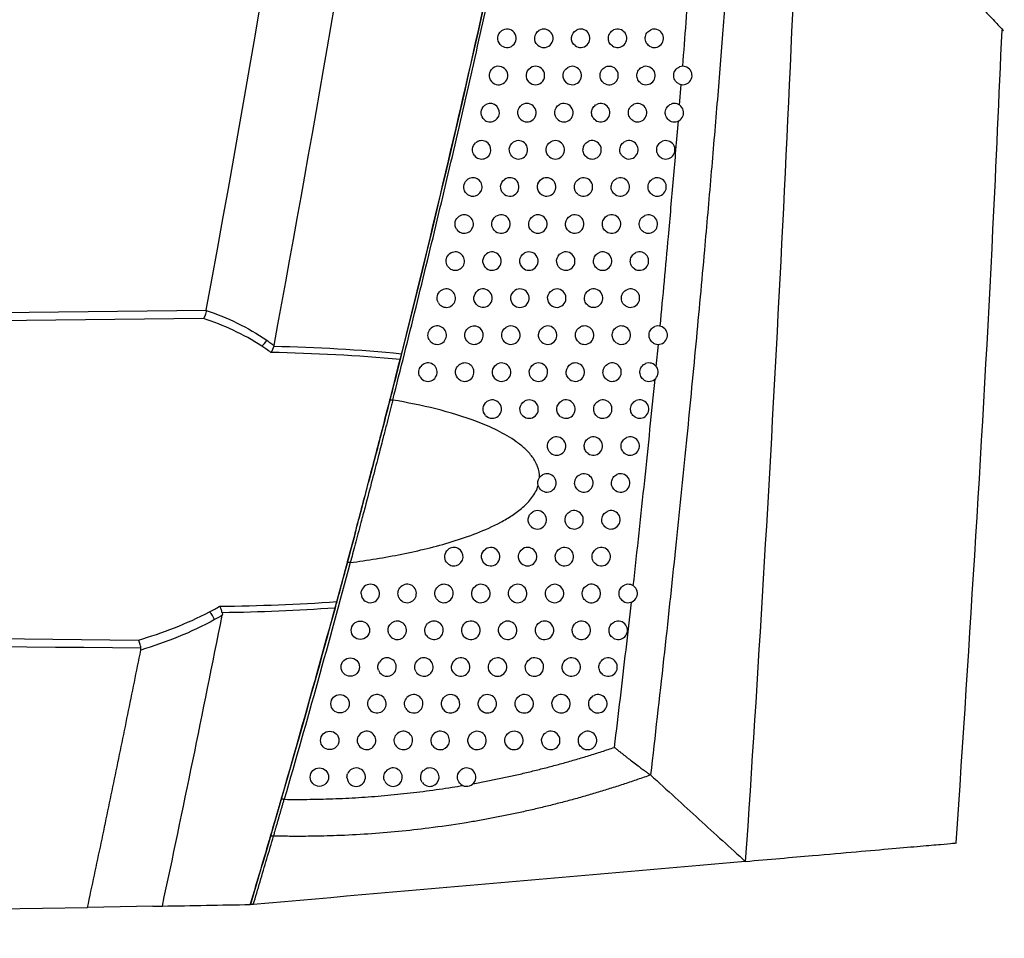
# Model space of a CAD drawing. Header units: millimetres. Extents: x -117 to 444, y -157 to 472.
# Tile 49 of 160: x 101 to 128, y 83 to 108. Entities that reach past the tile are written whole.
import ezdxf

# ---------------------------------------------------------------- set-up
doc = ezdxf.new("R2010")
doc.units = ezdxf.units.MM

msp = doc.modelspace()

# ---------------------------------------------------------------- linework, layer by layer
at = {"color": 7, "linetype": 'Continuous', "lineweight": 25}
for p, q in [((118.866, 105.755), (118.911, 106.313)), ((118.231, 98.66), (118.29, 99.261)), ((110.997, 97.77), (110.992, 97.75)), ((111.078, 97.75), (110.992, 97.75)), ((110.792, 96.942), (110.79, 96.935)), ((109.923, 93.338), (109.837, 93.338)), ((108.131, 86.912), (108.044, 86.912)), ((107.758, 85.928), (107.754, 85.915)), ((107.841, 85.915), (107.754, 85.915)), ((54.679, 83.14), (102.793, 83.979)), ((104.568, 84.01), (102.793, 83.979)), ((104.568, 84.01), (104.824, 84.015)), ((107.209, 84.07), (107.209, 84.058)), ((107.292, 84.058), (107.209, 84.058))]:
    msp.add_line(p, q, dxfattribs=at)
for centre in [(110.198, 91.5), (109.924, 90.503), (109.647, 89.506), (109.368, 88.51), (109.085, 87.514)]:
    msp.add_circle(centre, 0.25, dxfattribs=at)
for centre, radius, start, end in [((114.179, 107.569), 0.25, 221.8868, 127.2399), ((115.179, 107.569), 0.25, 228.059, 121.7096), ((116.179, 107.569), 0.25, 232.7028, 117.7257), ((117.179, 107.569), 0.25, 236.3842, 114.7179), ((118.179, 107.569), 0.25, 239.4096, 112.377), ((113.952, 106.559), 0.25, 220.5887, 128.3704), ((114.952, 106.559), 0.25, 227.0439, 122.5474), ((115.952, 106.559), 0.25, 231.8606, 118.383), ((116.952, 106.559), 0.25, 235.6593, 115.2519), ((117.952, 106.559), 0.25, 238.7696, 112.821), ((118.952, 106.559), 0.25, 241.3882, 110.8919), ((113.723, 105.55), 0.25, 219.2199, 129.5732), ((114.723, 105.55), 0.25, 225.9854, 123.4295), ((115.723, 105.55), 0.25, 230.9881, 119.0712), ((116.723, 105.55), 0.25, 234.9115, 115.8091), ((117.723, 105.55), 0.25, 238.1115, 113.2833), ((118.723, 105.55), 0.25, 240.7976, 111.2821), ((113.49, 104.542), 0.25, 217.7725, 130.8563), ((114.49, 104.542), 0.25, 224.8802, 124.3596), ((115.49, 104.542), 0.25, 230.0834, 119.7924), ((116.49, 104.542), 0.25, 234.1396, 116.3907), ((117.49, 104.542), 0.25, 237.4343, 113.7647), ((118.49, 104.542), 0.25, 240.1914, 111.6878), ((113.255, 103.534), 0.25, 216.2371, 132.2295), ((114.255, 103.534), 0.25, 223.7242, 125.3417), ((115.255, 103.534), 0.25, 229.1442, 120.5489), ((116.255, 103.534), 0.25, 233.3422, 116.9983), ((117.255, 103.534), 0.25, 236.7371, 114.2662), ((118.255, 103.534), 0.25, 239.5689, 112.1098), ((113.017, 102.528), 0.25, 214.6022, 133.7043), ((114.017, 102.528), 0.25, 222.5127, 126.3808), ((115.017, 102.528), 0.25, 228.1682, 121.3431), ((116.017, 102.528), 0.25, 232.5179, 117.6334), ((117.017, 102.528), 0.25, 236.019, 114.789), ((118.017, 102.528), 0.25, 238.9294, 112.5488), ((112.775, 101.521), 0.25, 212.8535, 135.2953), ((113.775, 101.521), 0.25, 221.2406, 127.4821), ((114.775, 101.521), 0.25, 227.1527, 122.1779), ((115.775, 101.521), 0.25, 231.6649, 118.2978), ((116.775, 101.521), 0.25, 235.2789, 115.3343), ((117.775, 101.521), 0.25, 238.2722, 113.0057), ((112.531, 100.516), 0.25, 210.973, 137.0207), ((113.531, 100.516), 0.25, 219.9017, 128.6519), ((114.531, 100.516), 0.25, 226.0945, 123.0566), ((115.531, 100.516), 0.25, 230.7816, 118.9934), ((116.531, 100.516), 0.25, 234.5155, 115.9032), ((117.531, 100.516), 0.25, 237.5964, 113.4814), ((112.284, 99.511), 0.25, 208.9375, 138.9039), ((113.284, 99.511), 0.25, 218.4887, 129.8977), ((114.284, 99.511), 0.25, 224.9903, 123.9825), ((115.284, 99.511), 0.25, 229.8658, 119.7223), ((116.284, 99.511), 0.25, 233.7276, 116.4971), ((117.284, 99.511), 0.25, 236.9011, 113.9768), ((118.284, 99.511), 0.25, 239.5806, 111.9639), ((107.273, 99.567), 0.428, 305.0546, 333.351), ((112.033, 98.507), 0.25, 206.716, 140.9762), ((113.033, 98.507), 0.25, 216.9931, 131.2283), ((114.033, 98.507), 0.25, 223.8362, 124.9599), ((115.033, 98.507), 0.25, 228.9154, 120.4867), ((116.033, 98.507), 0.25, 232.9137, 117.1176), ((117.033, 98.507), 0.25, 236.1853, 114.4931), ((118.033, 98.507), 0.25, 238.9387, 112.401), ((113.78, 97.504), 0.25, 222.6276, 125.9933), ((114.78, 97.504), 0.25, 227.928, 121.2893), ((115.78, 97.504), 0.25, 232.0724, 117.7664), ((116.78, 97.504), 0.25, 235.448, 115.0313), ((117.78, 97.504), 0.25, 238.2794, 112.8558), ((115.524, 96.501), 0.25, 231.202, 118.4451), ((116.524, 96.501), 0.25, 234.6881, 115.5927), ((117.524, 96.501), 0.25, 237.6017, 113.3292), ((115.265, 95.5), 0.25, 230.3006, 119.1559), ((116.265, 95.5), 0.25, 233.9045, 116.1788), ((117.265, 95.5), 0.25, 236.905, 113.8224), ((115.002, 94.499), 0.25, 229.3664, 119.9012), ((116.002, 94.499), 0.25, 233.0958, 116.7913), ((117.002, 94.499), 0.25, 236.1883, 114.3366), ((112.737, 93.499), 0.25, 217.1333, 130.8078), ((113.737, 93.499), 0.25, 223.5484, 124.9453), ((114.737, 93.499), 0.25, 228.3969, 120.6833), ((115.737, 93.499), 0.25, 232.2605, 117.4316), ((116.737, 93.499), 0.25, 235.4507, 114.8729), ((110.469, 92.499), 0.25, 183.1132, 163.7674), ((111.469, 92.499), 0.25, 205.4807, 141.8089), ((112.469, 92.499), 0.25, 215.5555, 132.2221), ((113.469, 92.499), 0.25, 222.3271, 125.9906), ((114.469, 92.499), 0.25, 227.3895, 121.505), ((115.469, 92.499), 0.25, 231.397, 118.1015), ((116.469, 92.499), 0.25, 234.6909, 115.4326), ((117.469, 92.499), 0.25, 237.4731, 113.2921), ((105.781, 91.643), 0.48, 17.8262, 48.0929), ((111.198, 91.5), 0.25, 202.8945, 144.2523), ((112.198, 91.5), 0.25, 213.8745, 133.7426), ((113.198, 91.5), 0.25, 221.0457, 127.0984), ((114.198, 91.5), 0.25, 226.3413, 122.3694), ((115.198, 91.5), 0.25, 230.5034, 118.8031), ((116.198, 91.5), 0.25, 233.9076, 116.0169), ((117.198, 91.5), 0.25, 236.7727, 113.7877), ((110.924, 90.503), 0.25, 199.9743, 147.034), ((111.924, 90.503), 0.25, 212.0748, 135.3849), ((112.924, 90.503), 0.25, 219.698, 128.2749), ((113.924, 90.503), 0.25, 225.249, 123.2797), ((114.924, 90.503), 0.25, 229.5776, 119.5383), ((115.924, 90.503), 0.25, 233.0995, 116.6274), ((116.924, 90.503), 0.25, 236.0523, 114.3045), ((110.647, 89.506), 0.25, 196.5906, 150.2838), ((111.647, 89.506), 0.25, 210.137, 137.1687), ((112.647, 89.506), 0.25, 218.2766, 129.5275), ((113.647, 89.506), 0.25, 224.1089, 124.2399), ((114.647, 89.506), 0.25, 228.6174, 120.3096), ((115.647, 89.506), 0.25, 232.265, 117.2656), ((116.647, 89.506), 0.25, 235.3108, 114.8434), ((110.368, 88.51), 0.25, 192.4955, 154.25), ((111.368, 88.51), 0.25, 208.0357, 139.1197), ((112.368, 88.51), 0.25, 216.773, 130.8652), ((113.368, 88.51), 0.25, 222.9167, 125.2542), ((114.368, 88.51), 0.25, 227.6203, 121.1195), ((115.368, 88.51), 0.25, 231.4025, 117.9331), ((116.368, 88.51), 0.25, 234.5471, 115.4057), ((110.085, 87.514), 0.25, 187.0641, 159.5579), ((111.085, 87.514), 0.25, 205.7365, 141.2724), ((112.085, 87.514), 0.25, 215.1769, 132.2983), ((113.085, 87.514), 0.25, 221.6676, 126.3278)]:
    msp.add_arc(centre, radius, start, end, dxfattribs=at)
for points in [[(106.016, 100.19), (109.265, 117.798), (111.723, 135.552), (113.38, 153.381)], [(107.855, 99.23), (108.994, 105.361), (110.038, 111.509), (110.987, 117.671)], [(115.225, 116.457), (114.071, 110.61), (112.769, 104.793), (111.317, 99.007)], [(54.679, 99.6), (71.791, 99.811), (88.903, 100.006), (106.016, 100.19)], [(106.016, 100.19), (106.015, 100.188), (106.015, 100.186), (106.015, 100.184)], [(105.938, 99.966), (88.851, 99.778), (71.765, 99.58), (54.679, 99.365)], [(107.519, 99.216), (107.023, 99.541), (106.489, 99.783), (105.938, 99.966)], [(107.851, 99.212), (107.83, 99.147), (107.801, 99.085), (107.771, 99.041)], [(107.855, 99.23), (107.854, 99.224), (107.853, 99.218), (107.851, 99.212)], [(107.851, 99.212), (109.011, 99.185), (110.168, 99.123), (111.317, 99.007)], [(111.277, 98.849), (110.115, 98.96), (108.944, 99.017), (107.771, 99.041)], [(111.317, 99.007), (111.303, 98.949), (111.288, 98.893), (111.277, 98.849)], [(115.063, 95.647), (115.084, 95.676), (115.111, 95.7), (115.143, 95.718)], [(115.026, 95.426), (115.003, 95.5), (115.017, 95.584), (115.063, 95.647)], [(115.105, 95.307), (115.068, 95.338), (115.04, 95.379), (115.026, 95.426)], [(109.837, 93.338), (109.262, 91.198), (108.666, 89.064), (108.051, 86.935)], [(109.923, 93.338), (109.347, 91.191), (108.749, 89.049), (108.131, 86.912)], [(109.843, 93.36), (109.841, 93.353), (109.839, 93.346), (109.837, 93.338)], [(110.22, 92.486), (110.218, 92.514), (110.221, 92.542), (110.229, 92.569)], [(106.381, 92.152), (107.442, 92.166), (108.502, 92.206), (109.557, 92.278)], [(109.557, 92.278), (109.544, 92.23), (109.527, 92.168), (109.51, 92.104)], [(104.171, 91.236), (104.828, 91.425), (105.476, 91.675), (106.102, 92)], [(109.51, 92.104), (108.492, 92.032), (107.47, 91.991), (106.447, 91.976)], [(106.447, 91.976), (106.453, 91.954), (106.452, 91.931), (106.448, 91.908)], [(54.679, 91.818), (71.176, 91.61), (87.673, 91.418), (104.171, 91.236)], [(106.238, 91.79), (105.592, 91.436), (104.921, 91.167), (104.239, 90.965)], [(104.241, 91.012), (87.72, 91.19), (71.199, 91.379), (54.679, 91.582)], [(110.968, 91.403), (110.934, 91.482), (110.945, 91.577), (110.995, 91.647)], [(104.239, 90.965), (104.242, 90.98), (104.243, 90.996), (104.241, 91.012)], [(110.689, 90.417), (110.663, 90.49), (110.672, 90.574), (110.715, 90.639)], [(110.408, 89.434), (110.388, 89.499), (110.397, 89.571), (110.43, 89.63)], [(110.123, 88.455), (110.111, 88.51), (110.118, 88.568), (110.142, 88.618)], [(109.837, 87.483), (109.832, 87.523), (109.836, 87.564), (109.85, 87.602)], [(108.051, 86.935), (108.048, 86.927), (108.046, 86.92), (108.044, 86.912)], [(120.649, 85.227), (116.252, 84.842), (111.798, 84.452), (107.292, 84.058)], [(104.824, 84.015), (105.621, 84.029), (106.417, 84.043), (107.212, 84.057)]]:
    msp.add_open_spline(points, degree=3, dxfattribs=at)
for points, knots in [([(115.26, 116.675), (114.944, 115.091), (114.625, 113.508), (113.961, 110.347), (113.615, 108.769), (112.904, 105.618), (112.538, 104.045), (111.783, 100.904), (111.394, 99.336), (110.997, 97.77)], [0, 0, 0, 0, 0.25, 0.25, 0.5, 0.5, 0.75, 0.75, 1, 1, 1, 1]), ([(111.078, 97.75), (111.184, 98.169), (111.397, 99.008), (111.71, 100.267), (112.019, 101.527), (112.323, 102.787), (112.622, 104.048), (112.916, 105.309), (113.205, 106.571), (113.489, 107.833), (113.769, 109.095), (114.044, 110.358), (114.314, 111.621), (114.579, 112.884), (114.839, 114.147), (115.095, 115.411), (115.262, 116.254), (115.345, 116.675)], [0, 0, 0, 0, 0.0669057, 0.1337811, 0.2006253, 0.2674374, 0.3342165, 0.4009617, 0.4676722, 0.5343471, 0.6009854, 0.6675864, 0.7341491, 0.8006727, 0.8671563, 0.933599, 1, 1, 1, 1]), ([(120.634, 116.098), (120.601, 115.583), (120.533, 114.531), (120.422, 112.918), (120.303, 111.234), (120.173, 109.481), (120.032, 107.659), (119.879, 105.77), (119.715, 103.816), (119.524, 101.644), (119.302, 99.224), (119.041, 96.527), (118.75, 93.675), (118.43, 90.673), (118.196, 88.623), (118.076, 87.573)], [0, 0, 0, 0, 0.0539585, 0.1104263, 0.1693731, 0.2307655, 0.294567, 0.3607381, 0.4292363, 0.500016, 0.5890884, 0.6837429, 0.7838656, 0.8893304, 1, 1, 1, 1]), ([(122.239, 115.904), (122.047, 110.789), (121.824, 105.675), (121.297, 95.448), (120.994, 90.336), (120.649, 85.227)], [0, 0, 0, 0, 0.5, 0.5, 1, 1, 1, 1]), ([(123.789, 111.923), (124.165, 111.519), (124.917, 110.713), (125.76, 109.809), (126.412, 109.11), (126.924, 108.561), (127.331, 108.124), (127.569, 107.869), (127.681, 107.749), (127.645, 107.788), (127.644, 107.789)], [0, 0, 0, 0, 0.155686, 0.311156, 0.433471, 0.556189, 0.702961, 0.850275, 0.997869, 1, 1, 1, 1]), ([(118.95, 106.809), (118.981, 107.206), (119.043, 108), (119.132, 109.191), (119.218, 110.379), (119.273, 111.171), (119.3, 111.567)], [0, 0, 0, 0, 0.250542, 0.500721, 0.75054, 1, 1, 1, 1]), ([(113.993, 107.402), (113.947, 107.454), (113.924, 107.524), (113.937, 107.661), (113.972, 107.726), (114.028, 107.768)], [0, 0, 0, 0, 0.5, 0.5, 1, 1, 1, 1]), ([(115.012, 107.383), (114.954, 107.435), (114.924, 107.514), (114.937, 107.668), (114.982, 107.741), (115.047, 107.782)], [0, 0, 0, 0, 0.5, 0.5, 1, 1, 1, 1]), ([(116.027, 107.37), (115.961, 107.421), (115.924, 107.505), (115.938, 107.674), (115.989, 107.751), (116.063, 107.79)], [0, 0, 0, 0, 0.5, 0.5, 1, 1, 1, 1]), ([(117.04, 107.361), (117.004, 107.385), (116.974, 107.419), (116.936, 107.499), (116.928, 107.544), (116.934, 107.632), (116.95, 107.676), (117, 107.748), (117.034, 107.778), (117.074, 107.796)], [0, 0, 0, 0, 0.25, 0.25, 0.5, 0.5, 0.75, 0.75, 1, 1, 1, 1]), ([(118.052, 107.354), (118.012, 107.377), (117.98, 107.412), (117.938, 107.493), (117.928, 107.541), (117.935, 107.633), (117.951, 107.678), (118.005, 107.753), (118.041, 107.783), (118.084, 107.8)], [0, 0, 0, 0, 0.25, 0.25, 0.5, 0.5, 0.75, 0.75, 1, 1, 1, 1]), ([(126.377, 85.728), (126.739, 91.277), (127.217, 98.628), (127.54, 105.986), (127.619, 107.79)], [0, 0, 0, 0, 0.754928, 1, 1, 1, 1]), ([(113.763, 106.397), (113.719, 106.448), (113.697, 106.517), (113.71, 106.65), (113.744, 106.713), (113.797, 106.755)], [0, 0, 0, 0, 0.5, 0.5, 1, 1, 1, 1]), ([(114.782, 106.376), (114.726, 106.428), (114.697, 106.506), (114.711, 106.657), (114.754, 106.729), (114.818, 106.77)], [0, 0, 0, 0, 0.5, 0.5, 1, 1, 1, 1]), ([(115.798, 106.363), (115.733, 106.414), (115.697, 106.497), (115.711, 106.663), (115.761, 106.74), (115.834, 106.779)], [0, 0, 0, 0, 0.5, 0.5, 1, 1, 1, 1]), ([(116.811, 106.353), (116.775, 106.377), (116.746, 106.412), (116.709, 106.49), (116.701, 106.535), (116.708, 106.623), (116.723, 106.665), (116.772, 106.737), (116.806, 106.767), (116.846, 106.785)], [0, 0, 0, 0, 0.25, 0.25, 0.5, 0.5, 0.75, 0.75, 1, 1, 1, 1]), ([(117.823, 106.346), (117.784, 106.369), (117.752, 106.404), (117.711, 106.485), (117.701, 106.532), (117.708, 106.623), (117.724, 106.668), (117.777, 106.743), (117.813, 106.772), (117.855, 106.79)], [0, 0, 0, 0, 0.25, 0.25, 0.5, 0.5, 0.75, 0.75, 1, 1, 1, 1]), ([(118.833, 106.34), (118.791, 106.362), (118.757, 106.397), (118.713, 106.48), (118.702, 106.529), (118.709, 106.623), (118.725, 106.67), (118.781, 106.747), (118.819, 106.776), (118.863, 106.793)], [0, 0, 0, 0, 0.25, 0.25, 0.5, 0.5, 0.75, 0.75, 1, 1, 1, 1]), ([(113.529, 105.392), (113.488, 105.443), (113.468, 105.51), (113.481, 105.639), (113.513, 105.701), (113.564, 105.743)], [0, 0, 0, 0, 0.5, 0.5, 1, 1, 1, 1]), ([(114.549, 105.371), (114.495, 105.423), (114.468, 105.499), (114.481, 105.647), (114.523, 105.718), (114.585, 105.759)], [0, 0, 0, 0, 0.5, 0.5, 1, 1, 1, 1]), ([(115.566, 105.356), (115.502, 105.407), (115.468, 105.49), (115.482, 105.653), (115.53, 105.729), (115.601, 105.769)], [0, 0, 0, 0, 0.5, 0.5, 1, 1, 1, 1]), ([(116.579, 105.346), (116.544, 105.371), (116.516, 105.405), (116.479, 105.483), (116.471, 105.527), (116.478, 105.614), (116.493, 105.656), (116.542, 105.727), (116.575, 105.757), (116.614, 105.775)], [0, 0, 0, 0, 0.25, 0.25, 0.5, 0.5, 0.75, 0.75, 1, 1, 1, 1]), ([(117.591, 105.338), (117.553, 105.362), (117.521, 105.396), (117.481, 105.477), (117.472, 105.524), (117.479, 105.614), (117.494, 105.658), (117.547, 105.733), (117.583, 105.762), (117.624, 105.78)], [0, 0, 0, 0, 0.25, 0.25, 0.5, 0.5, 0.75, 0.75, 1, 1, 1, 1]), ([(118.601, 105.332), (118.56, 105.355), (118.527, 105.389), (118.483, 105.472), (118.473, 105.52), (118.479, 105.614), (118.496, 105.66), (118.551, 105.737), (118.589, 105.766), (118.632, 105.783)], [0, 0, 0, 0, 0.25, 0.25, 0.5, 0.5, 0.75, 0.75, 1, 1, 1, 1]), ([(118.337, 99.755), (118.376, 100.163), (118.452, 100.972), (118.573, 102.305), (118.7, 103.753), (118.788, 104.801), (118.831, 105.325)], [0, 0, 0, 0, 0.219935, 0.435683, 0.718114, 1, 1, 1, 1]), ([(113.293, 104.389), (113.254, 104.439), (113.236, 104.504), (113.248, 104.63), (113.279, 104.69), (113.327, 104.731)], [0, 0, 0, 0, 0.5, 0.5, 1, 1, 1, 1]), ([(114.313, 104.366), (114.262, 104.418), (114.235, 104.493), (114.249, 104.638), (114.289, 104.707), (114.349, 104.748)], [0, 0, 0, 0, 0.5, 0.5, 1, 1, 1, 1]), ([(115.33, 104.35), (115.268, 104.402), (115.235, 104.484), (115.249, 104.644), (115.297, 104.719), (115.366, 104.759)], [0, 0, 0, 0, 0.5, 0.5, 1, 1, 1, 1]), ([(116.344, 104.339), (116.309, 104.364), (116.282, 104.398), (116.247, 104.476), (116.239, 104.52), (116.25, 104.649), (116.303, 104.728), (116.379, 104.766)], [0, 0, 0, 0, 0.25, 0.25, 0.5, 0.5, 1, 1, 1, 1]), ([(117.356, 104.331), (117.318, 104.355), (117.288, 104.39), (117.248, 104.47), (117.239, 104.516), (117.246, 104.606), (117.262, 104.65), (117.313, 104.723), (117.349, 104.753), (117.39, 104.771)], [0, 0, 0, 0, 0.25, 0.25, 0.5, 0.5, 0.75, 0.75, 1, 1, 1, 1]), ([(118.366, 104.325), (118.326, 104.348), (118.293, 104.383), (118.25, 104.465), (118.24, 104.513), (118.247, 104.606), (118.263, 104.652), (118.318, 104.728), (118.355, 104.757), (118.398, 104.774)], [0, 0, 0, 0, 0.25, 0.25, 0.5, 0.5, 0.75, 0.75, 1, 1, 1, 1]), ([(113.053, 103.387), (113.017, 103.436), (113, 103.499), (113.013, 103.62), (113.042, 103.678), (113.087, 103.72)], [0, 0, 0, 0, 0.5, 0.5, 1, 1, 1, 1]), ([(114.074, 103.362), (114.025, 103.414), (114, 103.487), (114.013, 103.629), (114.052, 103.697), (114.11, 103.738)], [0, 0, 0, 0, 0.5, 0.5, 1, 1, 1, 1]), ([(115.091, 103.345), (115.032, 103.397), (115, 103.478), (115.014, 103.636), (115.06, 103.71), (115.128, 103.75)], [0, 0, 0, 0, 0.5, 0.5, 1, 1, 1, 1]), ([(116.106, 103.334), (116.038, 103.384), (116, 103.47), (116.014, 103.641), (116.066, 103.719), (116.142, 103.757)], [0, 0, 0, 0, 0.5, 0.5, 1, 1, 1, 1]), ([(117.118, 103.325), (117.081, 103.35), (117.051, 103.384), (117.012, 103.464), (117.004, 103.509), (117.011, 103.598), (117.026, 103.642), (117.077, 103.715), (117.112, 103.744), (117.152, 103.762)], [0, 0, 0, 0, 0.25, 0.25, 0.5, 0.5, 0.75, 0.75, 1, 1, 1, 1]), ([(118.128, 103.319), (118.089, 103.342), (118.056, 103.377), (118.014, 103.458), (118.004, 103.506), (118.011, 103.599), (118.027, 103.644), (118.081, 103.719), (118.118, 103.749), (118.161, 103.766)], [0, 0, 0, 0, 0.25, 0.25, 0.5, 0.5, 0.75, 0.75, 1, 1, 1, 1]), ([(112.811, 102.386), (112.777, 102.434), (112.762, 102.494), (112.774, 102.612), (112.801, 102.667), (112.844, 102.708)], [0, 0, 0, 0, 0.5, 0.5, 1, 1, 1, 1]), ([(113.832, 102.359), (113.785, 102.41), (113.761, 102.482), (113.775, 102.621), (113.812, 102.687), (113.868, 102.729)], [0, 0, 0, 0, 0.5, 0.5, 1, 1, 1, 1]), ([(114.85, 102.341), (114.792, 102.393), (114.761, 102.473), (114.775, 102.628), (114.82, 102.701), (114.887, 102.741)], [0, 0, 0, 0, 0.5, 0.5, 1, 1, 1, 1]), ([(115.865, 102.329), (115.798, 102.38), (115.761, 102.465), (115.776, 102.633), (115.827, 102.71), (115.901, 102.749)], [0, 0, 0, 0, 0.5, 0.5, 1, 1, 1, 1]), ([(116.877, 102.32), (116.84, 102.345), (116.811, 102.379), (116.774, 102.458), (116.765, 102.503), (116.772, 102.592), (116.788, 102.634), (116.837, 102.707), (116.872, 102.736), (116.912, 102.755)], [0, 0, 0, 0, 0.25, 0.25, 0.5, 0.5, 0.75, 0.75, 1, 1, 1, 1]), ([(117.888, 102.313), (117.849, 102.337), (117.817, 102.371), (117.775, 102.453), (117.766, 102.5), (117.773, 102.592), (117.789, 102.637), (117.842, 102.712), (117.879, 102.741), (117.921, 102.758)], [0, 0, 0, 0, 0.25, 0.25, 0.5, 0.5, 0.75, 0.75, 1, 1, 1, 1]), ([(112.565, 101.386), (112.534, 101.433), (112.521, 101.491), (112.533, 101.604), (112.558, 101.657), (112.598, 101.697)], [0, 0, 0, 0, 0.5, 0.5, 1, 1, 1, 1]), ([(113.587, 101.357), (113.542, 101.408), (113.52, 101.478), (113.533, 101.613), (113.569, 101.678), (113.623, 101.72)], [0, 0, 0, 0, 0.5, 0.5, 1, 1, 1, 1]), ([(114.605, 101.338), (114.549, 101.39), (114.52, 101.468), (114.534, 101.62), (114.577, 101.692), (114.642, 101.733)], [0, 0, 0, 0, 0.5, 0.5, 1, 1, 1, 1]), ([(115.62, 101.325), (115.556, 101.376), (115.52, 101.46), (115.534, 101.626), (115.584, 101.702), (115.657, 101.741)], [0, 0, 0, 0, 0.5, 0.5, 1, 1, 1, 1]), ([(116.633, 101.316), (116.597, 101.341), (116.569, 101.375), (116.532, 101.453), (116.524, 101.498), (116.531, 101.585), (116.546, 101.628), (116.595, 101.7), (116.629, 101.729), (116.668, 101.747)], [0, 0, 0, 0, 0.25, 0.25, 0.5, 0.5, 0.75, 0.75, 1, 1, 1, 1]), ([(117.644, 101.309), (117.605, 101.333), (117.574, 101.367), (117.533, 101.448), (117.524, 101.495), (117.531, 101.586), (117.547, 101.63), (117.6, 101.704), (117.636, 101.734), (117.678, 101.751)], [0, 0, 0, 0, 0.25, 0.25, 0.5, 0.5, 0.75, 0.75, 1, 1, 1, 1]), ([(112.317, 100.387), (112.289, 100.434), (112.277, 100.488), (112.288, 100.596), (112.311, 100.647), (112.348, 100.686)], [0, 0, 0, 0, 0.5, 0.5, 1, 1, 1, 1]), ([(113.339, 100.356), (113.296, 100.407), (113.276, 100.475), (113.289, 100.607), (113.323, 100.669), (113.375, 100.711)], [0, 0, 0, 0, 0.5, 0.5, 1, 1, 1, 1]), ([(114.358, 100.336), (114.303, 100.388), (114.275, 100.465), (114.289, 100.614), (114.332, 100.684), (114.395, 100.725)], [0, 0, 0, 0, 0.5, 0.5, 1, 1, 1, 1]), ([(115.373, 100.322), (115.31, 100.374), (115.275, 100.456), (115.29, 100.62), (115.339, 100.695), (115.41, 100.735)], [0, 0, 0, 0, 0.5, 0.5, 1, 1, 1, 1]), ([(116.386, 100.312), (116.351, 100.337), (116.323, 100.371), (116.287, 100.449), (116.279, 100.493), (116.287, 100.58), (116.301, 100.622), (116.35, 100.693), (116.383, 100.722), (116.422, 100.741)], [0, 0, 0, 0, 0.25, 0.25, 0.5, 0.5, 0.75, 0.75, 1, 1, 1, 1]), ([(117.397, 100.305), (117.359, 100.329), (117.328, 100.363), (117.289, 100.444), (117.28, 100.49), (117.287, 100.58), (117.302, 100.624), (117.354, 100.698), (117.39, 100.727), (117.431, 100.745)], [0, 0, 0, 0, 0.25, 0.25, 0.5, 0.5, 0.75, 0.75, 1, 1, 1, 1]), ([(106.015, 100.184), (106.008, 100.137), (105.996, 100.093), (105.969, 100.017), (105.954, 99.986), (105.938, 99.966)], [0, 0, 0, 0, 0.5, 0.5, 1, 1, 1, 1]), ([(106.015, 100.184), (106.302, 100.086), (106.583, 99.972), (107.133, 99.704), (107.399, 99.551), (107.655, 99.375)], [0, 0, 0, 0, 0.5, 0.5, 1, 1, 1, 1]), ([(114.107, 99.334), (114.055, 99.387), (114.028, 99.462), (114.042, 99.608), (114.083, 99.677), (114.144, 99.718)], [0, 0, 0, 0, 0.5, 0.5, 1, 1, 1, 1]), ([(115.122, 99.32), (115.061, 99.372), (115.028, 99.453), (115.043, 99.614), (115.09, 99.689), (115.16, 99.728)], [0, 0, 0, 0, 0.5, 0.5, 1, 1, 1, 1]), ([(116.136, 99.31), (116.067, 99.36), (116.028, 99.447), (116.039, 99.575), (116.054, 99.617), (116.101, 99.687), (116.134, 99.716), (116.172, 99.735)], [0, 0, 0, 0, 0.5, 0.5, 0.75, 0.75, 1, 1, 1, 1]), ([(117.147, 99.302), (117.11, 99.326), (117.08, 99.36), (117.041, 99.44), (117.032, 99.486), (117.039, 99.576), (117.055, 99.619), (117.106, 99.692), (117.141, 99.722), (117.182, 99.74)], [0, 0, 0, 0, 0.25, 0.25, 0.5, 0.5, 0.75, 0.75, 1, 1, 1, 1]), ([(118.157, 99.296), (118.117, 99.319), (118.085, 99.353), (118.043, 99.435), (118.033, 99.483), (118.04, 99.576), (118.056, 99.621), (118.11, 99.697), (118.147, 99.726), (118.19, 99.743)], [0, 0, 0, 0, 0.25, 0.25, 0.5, 0.5, 0.75, 0.75, 1, 1, 1, 1]), ([(112.065, 99.39), (112.04, 99.435), (112.03, 99.487), (112.04, 99.588), (112.061, 99.637), (112.095, 99.676)], [0, 0, 0, 0, 0.5, 0.5, 1, 1, 1, 1]), ([(113.088, 99.356), (113.048, 99.406), (113.029, 99.472), (113.042, 99.6), (113.074, 99.661), (113.123, 99.703)], [0, 0, 0, 0, 0.5, 0.5, 1, 1, 1, 1]), ([(107.771, 99.041), (107.726, 99.074), (107.681, 99.106), (107.635, 99.138), (107.597, 99.165), (107.558, 99.191), (107.519, 99.216)], [0, 0, 0, 0, 0.0003918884, 0.0003918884, 0.0003918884, 0.000721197, 0.000721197, 0.000721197, 0.000721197]), ([(107.655, 99.375), (107.695, 99.348), (107.733, 99.32), (107.772, 99.292), (107.8, 99.272), (107.828, 99.251), (107.855, 99.23)], [0, 0, 0, 0, 0.0003377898, 0.0003377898, 0.0003377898, 0.0005829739, 0.0005829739, 0.0005829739, 0.0005829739]), ([(111.277, 98.849), (111.207, 98.571), (111.132, 98.271), (111.009, 97.789), (110.967, 97.623), (110.881, 97.286), (110.837, 97.115), (110.792, 96.942)], [0, 0, 0, 0, 0.5, 0.5, 0.75, 0.75, 1, 1, 1, 1]), ([(111.81, 98.395), (111.788, 98.438), (111.78, 98.486), (111.79, 98.581), (111.809, 98.627), (111.839, 98.665)], [0, 0, 0, 0, 0.5, 0.5, 1, 1, 1, 1]), ([(112.834, 98.357), (112.796, 98.407), (112.778, 98.471), (112.791, 98.595), (112.821, 98.654), (112.869, 98.695)], [0, 0, 0, 0, 0.5, 0.5, 1, 1, 1, 1]), ([(113.853, 98.334), (113.803, 98.386), (113.778, 98.46), (113.792, 98.603), (113.831, 98.671), (113.89, 98.712)], [0, 0, 0, 0, 0.5, 0.5, 1, 1, 1, 1]), ([(114.869, 98.319), (114.809, 98.371), (114.778, 98.451), (114.792, 98.609), (114.838, 98.683), (114.906, 98.723)], [0, 0, 0, 0, 0.5, 0.5, 1, 1, 1, 1]), ([(115.883, 98.308), (115.815, 98.359), (115.778, 98.444), (115.793, 98.614), (115.844, 98.691), (115.919, 98.73)], [0, 0, 0, 0, 0.5, 0.5, 1, 1, 1, 1]), ([(116.894, 98.299), (116.858, 98.324), (116.828, 98.358), (116.79, 98.438), (116.782, 98.483), (116.789, 98.572), (116.805, 98.615), (116.855, 98.687), (116.89, 98.716), (116.93, 98.735)], [0, 0, 0, 0, 0.25, 0.25, 0.5, 0.5, 0.75, 0.75, 1, 1, 1, 1]), ([(117.904, 98.293), (117.865, 98.317), (117.833, 98.351), (117.792, 98.433), (117.782, 98.48), (117.789, 98.572), (117.805, 98.617), (117.859, 98.692), (117.896, 98.721), (117.938, 98.738)], [0, 0, 0, 0, 0.25, 0.25, 0.5, 0.5, 0.75, 0.75, 1, 1, 1, 1]), ([(117.607, 92.707), (117.661, 93.188), (117.766, 94.141), (117.917, 95.557), (118.061, 96.946), (118.152, 97.864), (118.198, 98.319)], [0, 0, 0, 0, 0.25714, 0.5095182, 0.7571373, 1, 1, 1, 1]), ([(110.992, 97.75), (110.904, 97.406), (110.812, 97.046), (110.619, 96.299), (110.521, 95.922), (110.373, 95.355), (110.322, 95.164), (110.223, 94.786), (110.173, 94.6), (110.028, 94.052), (109.934, 93.699), (109.843, 93.36)], [0, 0, 0, 0, 0.25, 0.25, 0.5, 0.5, 0.625, 0.625, 0.75, 0.75, 1, 1, 1, 1]), ([(111.078, 97.75), (111.067, 97.706), (111.044, 97.616), (111.008, 97.477), (110.971, 97.332), (110.933, 97.182), (110.893, 97.026), (110.851, 96.864), (110.781, 96.593), (110.671, 96.167), (110.509, 95.545), (110.352, 94.947), (110.223, 94.461), (110.134, 94.125), (110.058, 93.84), (109.988, 93.579), (109.945, 93.417), (109.923, 93.338)], [0, 0, 0, 0, 0.03213, 0.06518, 0.099148, 0.134035, 0.169842, 0.206567, 0.244211, 0.352406, 0.48927, 0.651356, 0.744288, 0.814396, 0.880381, 0.942247, 1, 1, 1, 1]), ([(115.063, 95.647), (115.065, 95.748), (115.046, 95.849), (114.976, 96.039), (114.924, 96.127), (114.806, 96.288), (114.737, 96.362), (114.59, 96.499), (114.512, 96.561), (114.27, 96.734), (114.096, 96.834), (113.74, 97.012), (113.559, 97.089), (113.006, 97.3), (112.628, 97.412), (111.861, 97.604), (111.47, 97.683), (111.078, 97.75)], [0, 0, 0, 0, 0.0625, 0.0625, 0.125, 0.125, 0.1875, 0.1875, 0.25, 0.25, 0.375, 0.375, 0.5, 0.5, 0.75, 0.75, 1, 1, 1, 1]), ([(113.596, 97.335), (113.548, 97.387), (113.525, 97.459), (113.539, 97.598), (113.576, 97.665), (113.633, 97.706)], [0, 0, 0, 0, 0.5, 0.5, 1, 1, 1, 1]), ([(114.613, 97.318), (114.555, 97.37), (114.524, 97.45), (114.539, 97.604), (114.584, 97.677), (114.65, 97.718)], [0, 0, 0, 0, 0.5, 0.5, 1, 1, 1, 1]), ([(115.626, 97.307), (115.561, 97.358), (115.524, 97.442), (115.539, 97.61), (115.59, 97.686), (115.664, 97.725)], [0, 0, 0, 0, 0.5, 0.5, 1, 1, 1, 1]), ([(116.638, 97.298), (116.602, 97.323), (116.574, 97.357), (116.537, 97.436), (116.529, 97.481), (116.536, 97.568), (116.551, 97.611), (116.601, 97.683), (116.635, 97.712), (116.674, 97.73)], [0, 0, 0, 0, 0.25, 0.25, 0.5, 0.5, 0.75, 0.75, 1, 1, 1, 1]), ([(117.649, 97.291), (117.61, 97.315), (117.579, 97.35), (117.538, 97.431), (117.529, 97.477), (117.536, 97.569), (117.552, 97.613), (117.605, 97.687), (117.641, 97.717), (117.683, 97.734)], [0, 0, 0, 0, 0.25, 0.25, 0.5, 0.5, 0.75, 0.75, 1, 1, 1, 1]), ([(110.06, 94.146), (110.179, 94.6), (110.302, 95.071), (110.55, 96.018), (110.672, 96.484), (110.792, 96.942)], [0, 0, 0, 0, 0.5, 0.5, 1, 1, 1, 1]), ([(110.79, 96.935), (110.728, 96.697), (110.606, 96.23), (110.481, 95.754), (110.42, 95.52)], [0, 0, 0, 0, 0.509721, 1, 1, 1, 1]), ([(115.367, 96.307), (115.303, 96.358), (115.268, 96.441), (115.283, 96.606), (115.333, 96.682), (115.405, 96.721)], [0, 0, 0, 0, 0.5, 0.5, 1, 1, 1, 1]), ([(116.379, 96.297), (116.344, 96.322), (116.316, 96.357), (116.28, 96.435), (116.272, 96.479), (116.28, 96.566), (116.295, 96.608), (116.343, 96.679), (116.377, 96.708), (116.416, 96.727)], [0, 0, 0, 0, 0.25, 0.25, 0.5, 0.5, 0.75, 0.75, 1, 1, 1, 1]), ([(117.39, 96.29), (117.352, 96.314), (117.321, 96.349), (117.282, 96.429), (117.273, 96.476), (117.28, 96.566), (117.296, 96.61), (117.348, 96.684), (117.384, 96.713), (117.425, 96.731)], [0, 0, 0, 0, 0.25, 0.25, 0.5, 0.5, 0.75, 0.75, 1, 1, 1, 1]), ([(116.117, 95.298), (116.083, 95.323), (116.055, 95.357), (116.02, 95.434), (116.013, 95.478), (116.024, 95.607), (116.078, 95.686), (116.154, 95.724)], [0, 0, 0, 0, 0.25, 0.25, 0.5, 0.5, 1, 1, 1, 1]), ([(117.128, 95.29), (117.091, 95.315), (117.061, 95.349), (117.022, 95.429), (117.013, 95.475), (117.021, 95.564), (117.036, 95.608), (117.088, 95.681), (117.123, 95.71), (117.164, 95.728)], [0, 0, 0, 0, 0.25, 0.25, 0.5, 0.5, 0.75, 0.75, 1, 1, 1, 1]), ([(109.923, 93.338), (110.394, 93.401), (110.861, 93.476), (111.785, 93.661), (112.242, 93.77), (112.916, 93.976), (113.139, 94.052), (113.578, 94.224), (113.795, 94.321), (114.114, 94.492), (114.218, 94.554), (114.419, 94.687), (114.516, 94.759), (114.698, 94.918), (114.784, 95.006), (114.93, 95.201), (114.99, 95.31), (115.026, 95.426)], [0, 0, 0, 0, 0.25, 0.25, 0.5, 0.5, 0.625, 0.625, 0.75, 0.75, 0.8125, 0.8125, 0.875, 0.875, 0.9375, 0.9375, 1, 1, 1, 1]), ([(114.84, 94.309), (114.779, 94.361), (114.747, 94.442), (114.762, 94.601), (114.809, 94.676), (114.878, 94.715)], [0, 0, 0, 0, 0.5, 0.5, 1, 1, 1, 1]), ([(115.852, 94.299), (115.785, 94.35), (115.747, 94.436), (115.762, 94.606), (115.814, 94.684), (115.89, 94.722)], [0, 0, 0, 0, 0.5, 0.5, 1, 1, 1, 1]), ([(116.863, 94.291), (116.827, 94.316), (116.797, 94.35), (116.759, 94.429), (116.751, 94.475), (116.758, 94.564), (116.774, 94.607), (116.824, 94.679), (116.859, 94.708), (116.899, 94.726)], [0, 0, 0, 0, 0.25, 0.25, 0.5, 0.5, 0.75, 0.75, 1, 1, 1, 1]), ([(110.06, 94.146), (109.969, 93.802), (109.88, 93.473), (109.754, 93.002), (109.712, 92.848), (109.632, 92.553), (109.594, 92.412), (109.557, 92.278)], [0, 0, 0, 0, 0.5, 0.5, 0.75, 0.75, 1, 1, 1, 1]), ([(112.538, 93.348), (112.5, 93.398), (112.482, 93.462), (112.495, 93.587), (112.526, 93.646), (112.574, 93.688)], [0, 0, 0, 0, 0.5, 0.5, 1, 1, 1, 1]), ([(113.556, 93.326), (113.507, 93.378), (113.482, 93.452), (113.496, 93.595), (113.535, 93.662), (113.594, 93.703)], [0, 0, 0, 0, 0.5, 0.5, 1, 1, 1, 1]), ([(114.571, 93.312), (114.513, 93.364), (114.482, 93.444), (114.496, 93.6), (114.542, 93.673), (114.61, 93.714)], [0, 0, 0, 0, 0.5, 0.5, 1, 1, 1, 1]), ([(115.584, 93.301), (115.518, 93.352), (115.482, 93.437), (115.497, 93.605), (115.548, 93.682), (115.622, 93.72)], [0, 0, 0, 0, 0.5, 0.5, 1, 1, 1, 1]), ([(116.596, 93.293), (116.56, 93.317), (116.531, 93.352), (116.494, 93.431), (116.486, 93.476), (116.493, 93.563), (116.509, 93.606), (116.558, 93.678), (116.593, 93.707), (116.632, 93.725)], [0, 0, 0, 0, 0.25, 0.25, 0.5, 0.5, 0.75, 0.75, 1, 1, 1, 1]), ([(111.244, 92.392), (111.224, 92.434), (111.216, 92.481), (111.226, 92.572), (111.244, 92.617), (111.273, 92.654)], [0, 0, 0, 0, 0.5, 0.5, 1, 1, 1, 1]), ([(112.266, 92.354), (112.23, 92.403), (112.214, 92.465), (112.227, 92.586), (112.256, 92.643), (112.301, 92.684)], [0, 0, 0, 0, 0.5, 0.5, 1, 1, 1, 1]), ([(113.284, 92.331), (113.237, 92.383), (113.214, 92.455), (113.228, 92.594), (113.265, 92.66), (113.322, 92.701)], [0, 0, 0, 0, 0.5, 0.5, 1, 1, 1, 1]), ([(114.3, 92.315), (114.243, 92.367), (114.214, 92.446), (114.228, 92.6), (114.273, 92.672), (114.339, 92.712)], [0, 0, 0, 0, 0.5, 0.5, 1, 1, 1, 1]), ([(115.313, 92.304), (115.249, 92.355), (115.214, 92.439), (115.229, 92.605), (115.279, 92.681), (115.352, 92.72)], [0, 0, 0, 0, 0.5, 0.5, 1, 1, 1, 1]), ([(116.325, 92.295), (116.289, 92.32), (116.261, 92.354), (116.225, 92.433), (116.218, 92.477), (116.225, 92.564), (116.24, 92.606), (116.289, 92.677), (116.323, 92.706), (116.362, 92.725)], [0, 0, 0, 0, 0.25, 0.25, 0.5, 0.5, 0.75, 0.75, 1, 1, 1, 1]), ([(117.335, 92.288), (117.297, 92.312), (117.266, 92.347), (117.227, 92.428), (117.218, 92.474), (117.225, 92.564), (117.241, 92.608), (117.293, 92.682), (117.329, 92.711), (117.37, 92.729)], [0, 0, 0, 0, 0.25, 0.25, 0.5, 0.5, 0.75, 0.75, 1, 1, 1, 1]), ([(117.097, 88.322), (117.15, 88.767), (117.257, 89.649), (117.41, 90.964), (117.509, 91.834), (117.558, 92.265)], [0, 0, 0, 0, 0.338556, 0.671888, 1, 1, 1, 1]), ([(106.102, 92), (106.15, 92.025), (106.197, 92.051), (106.245, 92.076), (106.29, 92.101), (106.336, 92.126), (106.381, 92.152)], [0, 0, 0, 0, 0.0003657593, 0.0003657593, 0.0003657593, 0.0007139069, 0.0007139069, 0.0007139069, 0.0007139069]), ([(106.447, 91.976), (106.439, 92.01), (106.428, 92.042), (106.406, 92.102), (106.393, 92.129), (106.381, 92.152)], [0, 0, 0, 0, 0.5, 0.5, 1, 1, 1, 1]), ([(109.51, 92.104), (109.143, 90.758), (108.58, 88.743), (108, 86.733), (107.706, 85.729), (107.608, 85.394), (107.411, 84.725), (107.311, 84.391), (107.212, 84.057)], [0, 0, 0, 0, 0.5, 0.75, 0.75, 0.875, 0.875, 1, 1, 1, 1]), ([(104.824, 84.015), (105.103, 85.329), (105.379, 86.643), (105.92, 89.274), (106.186, 90.591), (106.448, 91.908)], [0, 0, 0, 0, 0.5, 0.5, 1, 1, 1, 1]), ([(106.448, 91.908), (106.426, 91.895), (106.404, 91.883), (106.381, 91.87), (106.334, 91.843), (106.286, 91.816), (106.238, 91.79)], [0, 0, 0, 0, 0.000173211, 0.000173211, 0.000173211, 0.0005462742, 0.0005462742, 0.0005462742, 0.0005462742]), ([(113.01, 91.336), (112.965, 91.388), (112.943, 91.459), (112.957, 91.594), (112.993, 91.658), (113.047, 91.7)], [0, 0, 0, 0, 0.5, 0.5, 1, 1, 1, 1]), ([(114.026, 91.32), (113.971, 91.372), (113.943, 91.45), (113.957, 91.6), (114, 91.671), (114.064, 91.712)], [0, 0, 0, 0, 0.5, 0.5, 1, 1, 1, 1]), ([(115.039, 91.308), (114.977, 91.359), (114.943, 91.442), (114.958, 91.605), (115.007, 91.68), (115.078, 91.72)], [0, 0, 0, 0, 0.5, 0.5, 1, 1, 1, 1]), ([(116.051, 91.298), (116.016, 91.324), (115.989, 91.358), (115.954, 91.436), (115.947, 91.479), (115.954, 91.565), (115.969, 91.607), (116.017, 91.677), (116.05, 91.706), (116.089, 91.725)], [0, 0, 0, 0, 0.25, 0.25, 0.5, 0.5, 0.75, 0.75, 1, 1, 1, 1]), ([(117.061, 91.291), (117.024, 91.316), (116.994, 91.35), (116.955, 91.43), (116.947, 91.476), (116.954, 91.566), (116.97, 91.609), (117.021, 91.682), (117.057, 91.711), (117.097, 91.729)], [0, 0, 0, 0, 0.25, 0.25, 0.5, 0.5, 0.75, 0.75, 1, 1, 1, 1]), ([(111.991, 91.361), (111.958, 91.41), (111.944, 91.469), (111.956, 91.586), (111.983, 91.641), (112.025, 91.681)], [0, 0, 0, 0, 0.5, 0.5, 1, 1, 1, 1]), ([(104.241, 91.012), (104.235, 91.06), (104.225, 91.106), (104.2, 91.184), (104.185, 91.216), (104.171, 91.236)], [0, 0, 0, 0, 0.5, 0.5, 1, 1, 1, 1]), ([(102.793, 83.979), (102.916, 84.561), (103.163, 85.724), (103.527, 87.47), (103.886, 89.217), (104.121, 90.382), (104.239, 90.965)], [0, 0, 0, 0, 0.250001, 0.4999999, 0.7499988, 1, 1, 1, 1]), ([(111.712, 90.37), (111.683, 90.418), (111.67, 90.474), (111.682, 90.586), (111.707, 90.638), (111.746, 90.678)], [0, 0, 0, 0, 0.5, 0.5, 1, 1, 1, 1]), ([(112.732, 90.343), (112.689, 90.394), (112.669, 90.463), (112.683, 90.595), (112.717, 90.658), (112.769, 90.699)], [0, 0, 0, 0, 0.5, 0.5, 1, 1, 1, 1]), ([(113.748, 90.325), (113.695, 90.378), (113.669, 90.454), (113.683, 90.601), (113.725, 90.671), (113.787, 90.712)], [0, 0, 0, 0, 0.5, 0.5, 1, 1, 1, 1]), ([(114.762, 90.312), (114.701, 90.364), (114.669, 90.446), (114.684, 90.606), (114.731, 90.681), (114.801, 90.72)], [0, 0, 0, 0, 0.5, 0.5, 1, 1, 1, 1]), ([(115.774, 90.303), (115.706, 90.354), (115.669, 90.44), (115.684, 90.61), (115.737, 90.688), (115.812, 90.726)], [0, 0, 0, 0, 0.5, 0.5, 1, 1, 1, 1]), ([(116.785, 90.295), (116.748, 90.32), (116.719, 90.354), (116.681, 90.434), (116.673, 90.479), (116.68, 90.568), (116.696, 90.611), (116.746, 90.683), (116.781, 90.712), (116.821, 90.731)], [0, 0, 0, 0, 0.25, 0.25, 0.5, 0.5, 0.75, 0.75, 1, 1, 1, 1]), ([(111.431, 89.38), (111.404, 89.426), (111.393, 89.48), (111.405, 89.586), (111.428, 89.636), (111.464, 89.676)], [0, 0, 0, 0, 0.5, 0.5, 1, 1, 1, 1]), ([(112.451, 89.351), (112.411, 89.402), (112.392, 89.468), (112.406, 89.596), (112.438, 89.657), (112.488, 89.699)], [0, 0, 0, 0, 0.5, 0.5, 1, 1, 1, 1]), ([(113.468, 89.332), (113.417, 89.384), (113.392, 89.459), (113.406, 89.603), (113.446, 89.671), (113.507, 89.712)], [0, 0, 0, 0, 0.5, 0.5, 1, 1, 1, 1]), ([(114.482, 89.318), (114.423, 89.37), (114.392, 89.451), (114.407, 89.608), (114.453, 89.682), (114.521, 89.722)], [0, 0, 0, 0, 0.5, 0.5, 1, 1, 1, 1]), ([(115.494, 89.308), (115.428, 89.359), (115.392, 89.444), (115.407, 89.613), (115.459, 89.69), (115.533, 89.728)], [0, 0, 0, 0, 0.5, 0.5, 1, 1, 1, 1]), ([(116.505, 89.3), (116.469, 89.325), (116.441, 89.359), (116.404, 89.438), (116.396, 89.483), (116.403, 89.571), (116.419, 89.613), (116.468, 89.685), (116.503, 89.714), (116.542, 89.733)], [0, 0, 0, 0, 0.25, 0.25, 0.5, 0.5, 0.75, 0.75, 1, 1, 1, 1]), ([(111.147, 88.392), (111.123, 88.437), (111.114, 88.487), (111.125, 88.587), (111.145, 88.635), (111.179, 88.673)], [0, 0, 0, 0, 0.5, 0.5, 1, 1, 1, 1]), ([(112.167, 88.36), (112.13, 88.41), (112.112, 88.474), (112.126, 88.598), (112.156, 88.657), (112.204, 88.699)], [0, 0, 0, 0, 0.5, 0.5, 1, 1, 1, 1]), ([(113.184, 88.339), (113.136, 88.392), (113.112, 88.465), (113.123, 88.571), (113.134, 88.605), (113.17, 88.667), (113.194, 88.693), (113.223, 88.714)], [0, 0, 0, 0, 0.5, 0.5, 0.75, 0.75, 1, 1, 1, 1]), ([(114.199, 88.325), (114.142, 88.377), (114.112, 88.457), (114.127, 88.611), (114.172, 88.683), (114.238, 88.724)], [0, 0, 0, 0, 0.5, 0.5, 1, 1, 1, 1]), ([(115.212, 88.314), (115.147, 88.366), (115.112, 88.45), (115.127, 88.616), (115.178, 88.692), (115.25, 88.73)], [0, 0, 0, 0, 0.5, 0.5, 1, 1, 1, 1]), ([(116.223, 88.306), (116.187, 88.331), (116.159, 88.365), (116.124, 88.444), (116.116, 88.488), (116.123, 88.575), (116.139, 88.617), (116.188, 88.688), (116.221, 88.717), (116.26, 88.735)], [0, 0, 0, 0, 0.25, 0.25, 0.5, 0.5, 0.75, 0.75, 1, 1, 1, 1]), ([(113.262, 87.338), (113.379, 87.359), (113.614, 87.402), (113.965, 87.473), (114.316, 87.548), (114.666, 87.628), (115.015, 87.713), (115.364, 87.802), (115.712, 87.897), (116.06, 87.995), (116.406, 88.099), (116.752, 88.208), (116.982, 88.284), (117.097, 88.322)], [0, 0, 0, 0, 0.089949, 0.180075, 0.270382, 0.360876, 0.451562, 0.542444, 0.63353, 0.724822, 0.816328, 0.908052, 1, 1, 1, 1]), ([(117.097, 88.322), (117.107, 88.313), (117.132, 88.292), (117.173, 88.258), (117.222, 88.218), (117.281, 88.172), (117.342, 88.124), (117.406, 88.074), (117.489, 88.01), (117.601, 87.923), (117.725, 87.829), (117.837, 87.745), (117.925, 87.68), (117.992, 87.631), (118.041, 87.597), (118.066, 87.581), (118.076, 87.573)], [0, 0, 0, 0, 0.033573, 0.074974, 0.124731, 0.183096, 0.249929, 0.306624, 0.374479, 0.49956, 0.644624, 0.749587, 0.842443, 0.91648, 0.962648, 1, 1, 1, 1]), ([(111.88, 87.37), (111.845, 87.42), (111.83, 87.481), (111.843, 87.601), (111.872, 87.658), (111.916, 87.699)], [0, 0, 0, 0, 0.5, 0.5, 1, 1, 1, 1]), ([(112.898, 87.348), (112.852, 87.4), (112.829, 87.472), (112.844, 87.609), (112.88, 87.674), (112.937, 87.716)], [0, 0, 0, 0, 0.5, 0.5, 1, 1, 1, 1]), ([(118.076, 87.573), (117.96, 87.532), (117.726, 87.449), (117.373, 87.33), (117.019, 87.216), (116.663, 87.106), (116.305, 87.001), (115.946, 86.901), (115.585, 86.805), (115.222, 86.714), (114.859, 86.628), (114.493, 86.546), (114.127, 86.469), (113.759, 86.397), (113.39, 86.33), (112.825, 86.234), (111.833, 86.092), (110.677, 85.98), (109.605, 85.924), (108.895, 85.907), (108.322, 85.905), (107.986, 85.912), (107.841, 85.915)], [0, 0, 0, 0, 0.036013, 0.072022, 0.108028, 0.14403, 0.180028, 0.216023, 0.252014, 0.288001, 0.323985, 0.359966, 0.395943, 0.431917, 0.467888, 0.503857, 0.59699, 0.755715, 0.836414, 0.904022, 0.958549, 1, 1, 1, 1]), ([(110.86, 87.406), (110.839, 87.448), (110.831, 87.496), (110.842, 87.589), (110.86, 87.634), (110.89, 87.671)], [0, 0, 0, 0, 0.5, 0.5, 1, 1, 1, 1]), ([(118.076, 87.573), (118.527, 87.162), (118.965, 86.76), (119.609, 86.173), (119.821, 85.981), (120.239, 85.6), (120.446, 85.412), (120.649, 85.227)], [0, 0, 0, 0, 0.5, 0.5, 0.75, 0.75, 1, 1, 1, 1]), ([(108.131, 86.912), (108.248, 86.911), (108.482, 86.909), (108.834, 86.912), (109.185, 86.919), (109.537, 86.93), (109.888, 86.946), (110.239, 86.967), (110.59, 86.992), (110.94, 87.022), (111.291, 87.057), (111.641, 87.096), (111.99, 87.139), (112.34, 87.187), (112.669, 87.237), (112.881, 87.272), (112.978, 87.288)], [0, 0, 0, 0, 0.071944, 0.143928, 0.215953, 0.288025, 0.360146, 0.432321, 0.504553, 0.576845, 0.649202, 0.721627, 0.794123, 0.866696, 0.939349, 1, 1, 1, 1]), ([(108.044, 86.912), (108.037, 86.889), (108.031, 86.866), (108.018, 86.821), (108.011, 86.799), (107.992, 86.732), (107.979, 86.689), (107.942, 86.56), (107.917, 86.475), (107.869, 86.311), (107.846, 86.23), (107.813, 86.115), (107.802, 86.077), (107.781, 86.005), (107.77, 85.97), (107.761, 85.939)], [0, 0, 0, 0, 0.0625, 0.0625, 0.125, 0.125, 0.25, 0.25, 0.5, 0.5, 0.75, 0.75, 0.875, 0.875, 1, 1, 1, 1]), ([(107.841, 85.915), (107.845, 85.929), (107.855, 85.96), (107.872, 86.02), (107.892, 86.091), (107.917, 86.175), (107.945, 86.271), (107.973, 86.368), (108.001, 86.463), (108.026, 86.551), (108.052, 86.64), (108.078, 86.73), (108.104, 86.82), (108.122, 86.882), (108.131, 86.912)], [0, 0, 0, 0, 0.058556, 0.126995, 0.205311, 0.293583, 0.391787, 0.499914, 0.585235, 0.669779, 0.753524, 0.836479, 0.918687, 1, 1, 1, 1]), ([(107.754, 85.915), (107.664, 85.607), (107.573, 85.299), (107.483, 84.992), (107.392, 84.685), (107.3, 84.377), (107.209, 84.07)], [0, 0, 0, 0, 0.001923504, 0.001923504, 0.001923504, 0.00384703, 0.00384703, 0.00384703, 0.00384703]), ([(107.292, 84.058), (107.354, 84.264), (107.476, 84.676), (107.659, 85.295), (107.78, 85.708), (107.841, 85.915)], [0, 0, 0, 0, 0.333109, 0.666442, 1, 1, 1, 1]), ([(120.649, 85.227), (121.281, 85.282), (122.41, 85.381), (123.693, 85.493), (124.671, 85.578), (125.436, 85.645), (125.981, 85.693), (126.321, 85.723), (126.362, 85.726), (126.381, 85.728)], [0, 0, 0, 0, 0.174951, 0.312002, 0.4491, 0.586151, 0.72494, 0.863778, 1, 1, 1, 1])]:
    msp.add_open_spline(points, degree=3, knots=knots, dxfattribs=at)

doc.saveas('drawing.dxf')
